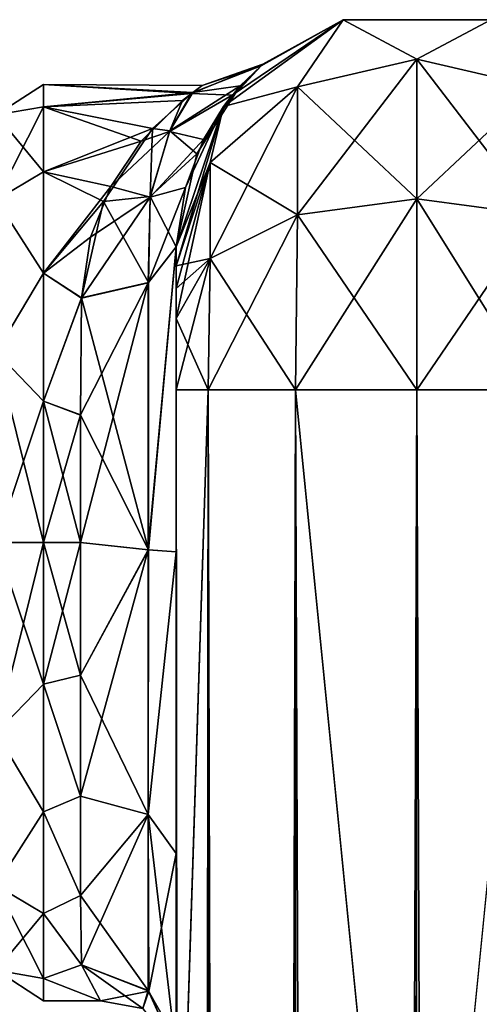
# Model space of a CAD drawing. Extents: x -23 to 700, y -1799 to -1.
# Tile 166 of 251: x 48 to 72, y -52 to -1. Entities that reach past the tile are written whole.
import ezdxf

# ---------------------------------------------------------------- set-up
doc = ezdxf.new("R2010")
doc.units = 0
doc.header["$LTSCALE"] = 54.754438
for name, color, linetype in [('17', 7, 'CONTINUOUS'), ('18', 7, 'CONTINUOUS'), ('19', 7, 'CONTINUOUS'), ('2', 7, 'CONTINUOUS'), ('20', 7, 'CONTINUOUS'), ('21', 7, 'CONTINUOUS'), ('22', 7, 'CONTINUOUS'), ('23', 7, 'CONTINUOUS'), ('30', 7, 'CONTINUOUS'), ('31', 7, 'CONTINUOUS'), ('32', 7, 'CONTINUOUS'), ('36', 7, 'CONTINUOUS'), ('37', 7, 'CONTINUOUS'), ('56', 7, 'CONTINUOUS'), ('7', 7, 'CONTINUOUS'), ('8', 7, 'CONTINUOUS')]:
    doc.layers.add(name, color=color, linetype=linetype)

msp = doc.modelspace()

# ---------------------------------------------------------------- linework, layer by layer
at = {"layer": '17', "linetype": 'CONTINUOUS'}
for points in [[(56.45, -20, 61.5), (56.45, -71.85, 61.5), (58.125, -1780, 67.75), (56.45, -20, 61.5)], [(56.45, -20, 61.5), (58.125, -1780, 67.75), (58.125, -20, 67.75), (56.45, -20, 61.5)], [(58.125, -1780, 67.75), (62.697, -1780, 72.323), (58.125, -20, 67.75), (58.125, -1780, 67.75)], [(62.697, -1780, 72.323), (62.697, -20, 72.323), (58.125, -20, 67.75), (62.697, -1780, 72.323)], [(62.697, -1780, 72.323), (69.05, -1780, 74), (62.697, -20, 72.323), (62.697, -1780, 72.323)], [(69.05, -1780, 74), (69, -1716.55, 74), (62.697, -20, 72.323), (69.05, -1780, 74)], [(69, -1716.55, 74), (69, -83.45, 74), (62.697, -20, 72.323), (69, -1716.55, 74)], [(69, -83.45, 74), (69.05, -20, 74), (62.697, -20, 72.323), (69, -83.45, 74)]]:
    msp.add_3dface(points, dxfattribs=at)
at = {"layer": '18', "linetype": 'CONTINUOUS'}
for points in [[(56.45, -71.85, -61.5), (56.45, -20, -61.5), (58.125, -20, -67.75), (56.45, -71.85, -61.5)], [(56.45, -1728.15, -61.5), (56.45, -71.85, -61.5), (58.125, -20, -67.75), (56.45, -1728.15, -61.5)], [(56.45, -1780, -61.5), (56.45, -1728.15, -61.5), (58.125, -20, -67.75), (56.45, -1780, -61.5)], [(58.125, -1780, -67.75), (56.45, -1780, -61.5), (58.125, -20, -67.75), (58.125, -1780, -67.75)], [(62.697, -1780, -72.323), (58.125, -1780, -67.75), (62.697, -20, -72.323), (62.697, -1780, -72.323)], [(58.125, -1780, -67.75), (58.125, -20, -67.75), (62.697, -20, -72.323), (58.125, -1780, -67.75)], [(69, -83.45, -74), (62.697, -1780, -72.323), (69.05, -20, -74), (69, -83.45, -74)], [(69.05, -20, -74), (62.697, -1780, -72.323), (62.697, -20, -72.323), (69.05, -20, -74)]]:
    msp.add_3dface(points, dxfattribs=at)
at = {"layer": '19', "linetype": 'CONTINUOUS'}
for points in [[(69.05, -1780, -74), (69, -1716.55, -74), (75.3, -20, -72.325), (69.05, -1780, -74)], [(69, -1716.55, -74), (69, -83.45, -74), (75.3, -20, -72.325), (69, -1716.55, -74)], [(75.3, -20, -72.325), (69, -83.45, -74), (69.05, -20, -74), (75.3, -20, -72.325)], [(75.3, -1780, -72.325), (69.05, -1780, -74), (75.3, -20, -72.325), (75.3, -1780, -72.325)]]:
    msp.add_3dface(points, dxfattribs=at)
at = {"layer": '2', "linetype": 'CONTINUOUS'}
for points in [[(56.45, -52.358, -47.348), (56.45, -52.359, -34.648), (56.45, -12.5, -54), (56.45, -52.358, -47.348)], [(56.45, -12.5, -54), (56.45, -52.359, -34.648), (56.45, -28.474, -28.996), (56.45, -12.5, -54)], [(56.45, -13.498, -57.73), (56.45, -52.358, -47.348), (56.45, -12.5, -54), (56.45, -13.498, -57.73)], [(56.45, -12.5, -24.51), (56.45, -12.5, -54), (56.45, -28.474, -28.996), (56.45, -12.5, -24.51)], [(56.45, -12.5, 54), (56.45, -12.5, 24.51), (56.45, -52.359, 47.352), (56.45, -12.5, 54)], [(56.45, -52.359, 47.352), (56.45, -12.5, 24.51), (56.45, -28.474, 28.996), (56.45, -52.359, 47.352)], [(56.45, -13.498, 57.73), (56.45, -12.5, 54), (56.45, -59.839, 57.613), (56.45, -13.498, 57.73)], [(56.45, -59.839, 57.613), (56.45, -12.5, 54), (56.45, -52.359, 47.352), (56.45, -59.839, 57.613)], [(56.45, -59.836, -57.61), (56.45, -52.358, -47.348), (56.45, -13.498, -57.73), (56.45, -59.836, -57.61)], [(56.45, -14.697, -59.303), (56.45, -59.836, -57.61), (56.45, -13.498, -57.73), (56.45, -14.697, -59.303)], [(56.45, -14.697, 59.303), (56.45, -13.498, 57.73), (56.45, -59.839, 57.613), (56.45, -14.697, 59.303)], [(56.45, -16.266, -60.5), (56.45, -59.836, -57.61), (56.45, -14.697, -59.303), (56.45, -16.266, -60.5)], [(56.45, -16.266, 60.5), (56.45, -14.697, 59.303), (56.45, -71.85, 61.5), (56.45, -16.266, 60.5)], [(56.45, -71.85, 61.5), (56.45, -14.697, 59.303), (56.45, -59.839, 57.613), (56.45, -71.85, 61.5)], [(56.45, -20, -61.5), (56.45, -59.836, -57.61), (56.45, -16.266, -60.5), (56.45, -20, -61.5)], [(56.45, -20, 61.5), (56.45, -16.266, 60.5), (56.45, -71.85, 61.5), (56.45, -20, 61.5)], [(56.45, -71.85, -61.5), (56.45, -59.836, -57.61), (56.45, -20, -61.5), (56.45, -71.85, -61.5)], [(56.45, -52.359, -34.648), (56.45, -59.839, -24.387), (56.45, -28.474, -28.996), (56.45, -52.359, -34.648)], [(56.45, -28.474, -28.996), (56.45, -59.839, -24.387), (56.45, -44.282, -23.998), (56.45, -28.474, -28.996)], [(56.45, -52.358, 34.652), (56.45, -52.359, 47.352), (56.45, -28.474, 28.996), (56.45, -52.358, 34.652)], [(56.45, -59.836, 24.39), (56.45, -52.358, 34.652), (56.45, -28.474, 28.996), (56.45, -59.836, 24.39)], [(56.45, -44.282, 23.998), (56.45, -59.836, 24.39), (56.45, -28.474, 28.996), (56.45, -44.282, 23.998)], [(56.45, -62.111, -18.039), (56.45, -54.723, -11.265), (56.45, -44.282, -23.998), (56.45, -62.111, -18.039)], [(56.45, -71.85, -20.5), (56.45, -62.111, -18.039), (56.45, -44.282, -23.998), (56.45, -71.85, -20.5)], [(56.45, -59.839, -24.387), (56.45, -71.85, -20.5), (56.45, -44.282, -23.998), (56.45, -59.839, -24.387)], [(56.45, -71.85, 20.5), (56.45, -59.836, 24.39), (56.45, -44.282, 23.998), (56.45, -71.85, 20.5)], [(56.45, -62.024, 17.992), (56.45, -71.85, 20.5), (56.45, -44.282, 23.998), (56.45, -62.024, 17.992)], [(56.45, -54.723, 11.265), (56.45, -62.024, 17.992), (56.45, -44.282, 23.998), (56.45, -54.723, 11.265)]]:
    msp.add_3dface(points, dxfattribs=at)
at = {"layer": '20', "linetype": 'CONTINUOUS'}
for points in [[(58.937, -5.153, -54), (65.187, -0.612, -54), (62.8, -4.125, -63.154), (58.937, -5.153, -54)], [(62.8, -4.125, -63.154), (65.187, -0.612, -54), (69.05, -2.674, -63.991), (62.8, -4.125, -63.154)], [(65.187, -0.612, -54), (72.913, -0.612, -54), (69.05, -2.674, -63.991), (65.187, -0.612, -54)], [(69.05, -2.674, -63.991), (72.913, -0.612, -54), (75.3, -4.125, -63.154), (69.05, -2.674, -63.991)], [(62.8, -4.125, -63.154), (69.05, -2.674, -63.991), (62.8, -10.837, -69.87), (62.8, -4.125, -63.154)], [(69.05, -2.674, -63.991), (69.05, -10, -71.321), (62.8, -10.837, -69.87), (69.05, -2.674, -63.991)], [(69.05, -2.674, -63.991), (75.3, -4.125, -63.154), (69.05, -10, -71.321), (69.05, -2.674, -63.991)], [(58.225, -8.089, -60.869), (58.937, -5.153, -54), (62.8, -4.125, -63.154), (58.225, -8.089, -60.869)], [(58.225, -8.089, -60.869), (62.8, -4.125, -63.154), (58.225, -13.125, -65.908), (58.225, -8.089, -60.869)], [(62.8, -4.125, -63.154), (62.8, -10.837, -69.87), (58.225, -13.125, -65.908), (62.8, -4.125, -63.154)], [(75.3, -4.125, -63.154), (75.3, -10.837, -69.87), (69.05, -10, -71.321), (75.3, -4.125, -63.154)], [(56.45, -13.498, -57.73), (56.45, -12.5, -54), (58.937, -5.153, -54), (56.45, -13.498, -57.73)], [(56.45, -13.498, -57.73), (58.937, -5.153, -54), (58.225, -8.089, -60.869), (56.45, -13.498, -57.73)], [(56.45, -16.266, -60.5), (56.45, -14.697, -59.303), (58.225, -8.089, -60.869), (56.45, -16.266, -60.5)], [(56.45, -16.266, -60.5), (58.225, -8.089, -60.869), (58.225, -13.125, -65.908), (56.45, -16.266, -60.5)], [(56.45, -14.697, -59.303), (56.45, -13.498, -57.73), (58.225, -8.089, -60.869), (56.45, -14.697, -59.303)], [(69.05, -20, -74), (62.697, -20, -72.323), (69.05, -10, -71.321), (69.05, -20, -74)], [(69.05, -10, -71.321), (62.697, -20, -72.323), (62.8, -10.837, -69.87), (69.05, -10, -71.321)], [(75.3, -10.837, -69.87), (69.05, -20, -74), (69.05, -10, -71.321), (75.3, -10.837, -69.87)], [(62.697, -20, -72.323), (58.125, -20, -67.75), (62.8, -10.837, -69.87), (62.697, -20, -72.323)], [(62.8, -10.837, -69.87), (58.125, -20, -67.75), (58.225, -13.125, -65.908), (62.8, -10.837, -69.87)], [(75.3, -20, -72.325), (69.05, -20, -74), (75.3, -10.837, -69.87), (75.3, -20, -72.325)], [(56.45, -20, -61.5), (56.45, -16.266, -60.5), (58.225, -13.125, -65.908), (56.45, -20, -61.5)], [(58.125, -20, -67.75), (56.45, -20, -61.5), (58.225, -13.125, -65.908), (58.125, -20, -67.75)]]:
    msp.add_3dface(points, dxfattribs=at)
at = {"layer": '21', "linetype": 'CONTINUOUS'}
for points in [[(58.937, -5.153, 54), (65.187, -0.612, 54), (59.385, -4.573, 11.56), (58.937, -5.153, 54)], [(65.187, -0.612, 54), (65.187, -0.612, -54), (58.937, -5.153, -54), (65.187, -0.612, 54)], [(65.187, -0.612, 54), (58.937, -5.153, -54), (60.894, -3.027, -3.673), (65.187, -0.612, 54)], [(59.385, -4.573, 11.56), (65.187, -0.612, 54), (60.992, -2.944, 2.611), (59.385, -4.573, 11.56)], [(60.992, -2.944, 2.611), (65.187, -0.612, 54), (60.894, -3.027, -3.673), (60.992, -2.944, 2.611)], [(65.187, -0.612, 54), (72.913, -0.612, 54), (65.187, -0.612, -54), (65.187, -0.612, 54)], [(72.913, -0.612, 54), (72.913, -0.612, -54), (65.187, -0.612, -54), (72.913, -0.612, 54)], [(60.894, -3.027, -3.673), (58.937, -5.153, -54), (59.809, -4.082, -9.834), (60.894, -3.027, -3.673)], [(59.809, -4.082, -9.834), (58.937, -5.153, -54), (57.533, -7.641, -18.536), (59.809, -4.082, -9.834)], [(57.885, -6.879, 17.173), (58.937, -5.153, 54), (59.385, -4.573, 11.56), (57.885, -6.879, 17.173)], [(58.937, -5.153, -54), (56.45, -12.5, -54), (57.533, -7.641, -18.536), (58.937, -5.153, -54)], [(56.45, -12.5, 24.51), (56.45, -12.5, 54), (58.937, -5.153, 54), (56.45, -12.5, 24.51)], [(56.45, -12.5, 24.51), (58.937, -5.153, 54), (56.94, -9.403, 21.156), (56.45, -12.5, 24.51)], [(56.94, -9.403, 21.156), (58.937, -5.153, 54), (57.885, -6.879, 17.173), (56.94, -9.403, 21.156)], [(56.45, -12.5, -54), (56.45, -12.5, -24.51), (57.533, -7.641, -18.536), (56.45, -12.5, -54)]]:
    msp.add_3dface(points, dxfattribs=at)
at = {"layer": '22', "linetype": 'CONTINUOUS'}
for points in [[(65.187, -0.612, 54), (58.937, -5.153, 54), (62.8, -4.125, 63.154), (65.187, -0.612, 54)], [(69.05, -2.674, 63.991), (65.187, -0.612, 54), (62.8, -4.125, 63.154), (69.05, -2.674, 63.991)], [(72.913, -0.612, 54), (65.187, -0.612, 54), (69.05, -2.674, 63.991), (72.913, -0.612, 54)], [(75.3, -4.125, 63.154), (72.913, -0.612, 54), (69.05, -2.674, 63.991), (75.3, -4.125, 63.154)], [(69.05, -10, 71.321), (69.05, -2.674, 63.991), (62.8, -4.125, 63.154), (69.05, -10, 71.321)], [(69.05, -10, 71.321), (75.3, -10.837, 69.87), (69.05, -2.674, 63.991), (69.05, -10, 71.321)], [(75.3, -10.837, 69.87), (75.3, -4.125, 63.154), (69.05, -2.674, 63.991), (75.3, -10.837, 69.87)], [(62.8, -10.837, 69.87), (62.8, -4.125, 63.154), (58.225, -8.089, 60.869), (62.8, -10.837, 69.87)], [(62.8, -4.125, 63.154), (58.937, -5.153, 54), (58.225, -8.089, 60.869), (62.8, -4.125, 63.154)], [(62.8, -10.837, 69.87), (69.05, -10, 71.321), (62.8, -4.125, 63.154), (62.8, -10.837, 69.87)], [(58.937, -5.153, 54), (56.45, -12.5, 54), (58.225, -8.089, 60.869), (58.937, -5.153, 54)], [(56.45, -12.5, 54), (56.45, -13.498, 57.73), (58.225, -8.089, 60.869), (56.45, -12.5, 54)], [(56.45, -13.498, 57.73), (58.225, -13.125, 65.908), (58.225, -8.089, 60.869), (56.45, -13.498, 57.73)], [(58.225, -13.125, 65.908), (62.8, -10.837, 69.87), (58.225, -8.089, 60.869), (58.225, -13.125, 65.908)], [(62.8, -10.837, 69.87), (69.05, -20, 74), (69.05, -10, 71.321), (62.8, -10.837, 69.87)], [(69.05, -20, 74), (75.3, -20, 72.325), (69.05, -10, 71.321), (69.05, -20, 74)], [(69.05, -10, 71.321), (75.3, -20, 72.325), (75.3, -10.837, 69.87), (69.05, -10, 71.321)], [(58.225, -13.125, 65.908), (62.697, -20, 72.323), (62.8, -10.837, 69.87), (58.225, -13.125, 65.908)], [(62.697, -20, 72.323), (69.05, -20, 74), (62.8, -10.837, 69.87), (62.697, -20, 72.323)], [(56.45, -13.498, 57.73), (56.45, -14.697, 59.303), (58.225, -13.125, 65.908), (56.45, -13.498, 57.73)], [(56.45, -14.697, 59.303), (56.45, -16.266, 60.5), (58.225, -13.125, 65.908), (56.45, -14.697, 59.303)], [(56.45, -16.266, 60.5), (58.125, -20, 67.75), (58.225, -13.125, 65.908), (56.45, -16.266, 60.5)], [(58.125, -20, 67.75), (62.697, -20, 72.323), (58.225, -13.125, 65.908), (58.125, -20, 67.75)], [(56.45, -16.266, 60.5), (56.45, -20, 61.5), (58.125, -20, 67.75), (56.45, -16.266, 60.5)]]:
    msp.add_3dface(points, dxfattribs=at)
at = {"layer": '23', "linetype": 'CONTINUOUS'}
for points in [[(69, -83.45, 74), (75.3, -1780, 72.325), (69.05, -20, 74), (69, -83.45, 74)], [(69.05, -20, 74), (75.3, -1780, 72.325), (75.3, -20, 72.325), (69.05, -20, 74)]]:
    msp.add_3dface(points, dxfattribs=at)
at = {"layer": '30', "linetype": 'CONTINUOUS'}
for points in [[(56.45, -28.474, 28.996), (56.45, -12.5, 24.51), (54.984, -28.374, 25.46), (56.45, -28.474, 28.996)], [(54.984, -28.374, 25.46), (56.45, -12.5, 24.51), (54.984, -14.39, 21.521), (54.984, -28.374, 25.46)], [(51.5, -15.19, 20.295), (51.447, -21.315, 23.05), (54.984, -14.39, 21.521), (51.5, -15.19, 20.295)], [(51.447, -21.315, 23.05), (51.45, -28, 24), (54.984, -14.39, 21.521), (51.447, -21.315, 23.05)], [(54.984, -14.39, 21.521), (51.45, -28, 24), (54.984, -28.374, 25.46), (54.984, -14.39, 21.521)], [(51.45, -28, 24), (51.45, -34.934, 22.977), (54.984, -28.374, 25.46), (51.45, -28, 24)], [(51.45, -34.934, 22.977), (51.45, -41.276, 19.994), (54.984, -28.374, 25.46), (51.45, -34.934, 22.977)], [(54.984, -28.374, 25.46), (51.45, -41.276, 19.994), (54.984, -42.235, 21.112), (54.984, -28.374, 25.46)], [(56.45, -28.474, 28.996), (54.984, -28.374, 25.46), (54.984, -42.235, 21.112), (56.45, -28.474, 28.996)], [(56.45, -44.282, 23.998), (56.45, -28.474, 28.996), (54.984, -42.235, 21.112), (56.45, -44.282, 23.998)], [(51.45, -41.276, 19.994), (51.45, -46.485, 15.307), (54.984, -42.235, 21.112), (51.45, -41.276, 19.994)], [(51.45, -46.485, 15.307), (51.5, -50.115, 9.323), (54.984, -42.235, 21.112), (51.45, -46.485, 15.307)], [(51.5, -50.115, 9.323), (55.018, -51.495, 9.904), (54.984, -42.235, 21.112), (51.5, -50.115, 9.323)], [(55.018, -51.495, 9.904), (56.45, -44.282, 23.998), (54.984, -42.235, 21.112), (55.018, -51.495, 9.904)], [(56.45, -54.723, 11.265), (56.45, -44.282, 23.998), (55.018, -51.495, 9.904), (56.45, -54.723, 11.265)]]:
    msp.add_3dface(points, dxfattribs=at)
at = {"layer": '31', "linetype": 'CONTINUOUS'}
for points in [[(57.821, -4.058, -1.667), (57.258, -4.469, 4.722), (60.992, -2.944, 2.611), (57.821, -4.058, -1.667)], [(57.258, -4.469, 4.722), (59.385, -4.573, 11.56), (60.992, -2.944, 2.611), (57.258, -4.469, 4.722)], [(57.317, -4.429, -4.515), (57.821, -4.058, -1.667), (60.894, -3.027, -3.673), (57.317, -4.429, -4.515)], [(57.317, -4.429, -4.515), (60.894, -3.027, -3.673), (59.809, -4.082, -9.834), (57.317, -4.429, -4.515)], [(57.821, -4.058, -1.667), (60.992, -2.944, 2.611), (60.894, -3.027, -3.673), (57.821, -4.058, -1.667)], [(57.317, -4.429, -4.515), (59.809, -4.082, -9.834), (56.114, -6.434, -10.78), (57.317, -4.429, -4.515)], [(59.809, -4.082, -9.834), (57.533, -7.641, -18.536), (56.114, -6.434, -10.78), (59.809, -4.082, -9.834)], [(55.209, -6.313, -10.28), (57.317, -4.429, -4.515), (56.114, -6.434, -10.78), (55.209, -6.313, -10.28)], [(57.258, -4.469, 4.722), (56.784, -4.844, 6.309), (56.1, -6.467, 10.853), (57.258, -4.469, 4.722)], [(59.385, -4.573, 11.56), (57.258, -4.469, 4.722), (56.1, -6.467, 10.853), (59.385, -4.573, 11.56)], [(57.885, -6.879, 17.173), (59.385, -4.573, 11.56), (56.1, -6.467, 10.853), (57.885, -6.879, 17.173)], [(56.784, -4.844, 6.309), (54.627, -6.971, 11.566), (56.1, -6.467, 10.853), (56.784, -4.844, 6.309)], [(52.645, -10.13, -16.021), (55.209, -6.313, -10.28), (55.094, -9.878, -16.706), (52.645, -10.13, -16.021)], [(54.627, -6.971, 11.566), (53.028, -9.346, 15.101), (56.1, -6.467, 10.853), (54.627, -6.971, 11.566)], [(53.028, -9.346, 15.101), (55.091, -9.902, 16.738), (56.1, -6.467, 10.853), (53.028, -9.346, 15.101)], [(55.091, -9.902, 16.738), (57.885, -6.879, 17.173), (56.1, -6.467, 10.853), (55.091, -9.902, 16.738)], [(55.209, -6.313, -10.28), (56.114, -6.434, -10.78), (55.094, -9.878, -16.706), (55.209, -6.313, -10.28)], [(56.114, -6.434, -10.78), (57.533, -7.641, -18.536), (55.094, -9.878, -16.706), (56.114, -6.434, -10.78)], [(56.94, -9.403, 21.156), (57.885, -6.879, 17.173), (55.091, -9.902, 16.738), (56.94, -9.403, 21.156)], [(57.533, -7.641, -18.536), (56.45, -12.5, -24.51), (55.094, -9.878, -16.706), (57.533, -7.641, -18.536)], [(53.028, -9.346, 15.101), (51.975, -12.002, 17.89), (55.091, -9.902, 16.738), (53.028, -9.346, 15.101)], [(56.45, -12.5, 24.51), (56.94, -9.403, 21.156), (54.984, -14.39, 21.521), (56.45, -12.5, 24.51)], [(54.984, -14.39, 21.521), (56.94, -9.403, 21.156), (55.091, -9.902, 16.738), (54.984, -14.39, 21.521)], [(51.975, -12.002, 17.89), (51.5, -15.19, 20.295), (55.091, -9.902, 16.738), (51.975, -12.002, 17.89)], [(51.5, -15.19, 20.295), (54.984, -14.39, 21.521), (55.091, -9.902, 16.738), (51.5, -15.19, 20.295)], [(51.5, -15.178, -20.288), (52.645, -10.13, -16.021), (55.01, -14.376, -21.543), (51.5, -15.178, -20.288)], [(55.01, -14.376, -21.543), (52.645, -10.13, -16.021), (55.094, -9.878, -16.706), (55.01, -14.376, -21.543)], [(56.45, -12.5, -24.51), (55.01, -14.376, -21.543), (55.094, -9.878, -16.706), (56.45, -12.5, -24.51)]]:
    msp.add_3dface(points, dxfattribs=at)
at = {"layer": '32', "linetype": 'CONTINUOUS'}
for points in [[(56.45, -12.5, -24.51), (56.45, -28.474, -28.996), (55.001, -28.374, -25.478), (56.45, -12.5, -24.51)], [(56.45, -12.5, -24.51), (55.001, -28.374, -25.478), (55.01, -14.376, -21.543), (56.45, -12.5, -24.51)], [(55.001, -28.374, -25.478), (51.5, -15.178, -20.288), (55.01, -14.376, -21.543), (55.001, -28.374, -25.478)], [(51.447, -21.322, -23.052), (51.5, -15.178, -20.288), (55.001, -28.374, -25.478), (51.447, -21.322, -23.052)], [(51.45, -28, -24), (51.447, -21.322, -23.052), (55.001, -28.374, -25.478), (51.45, -28, -24)], [(51.45, -34.934, -22.977), (51.45, -28, -24), (55.001, -28.374, -25.478), (51.45, -34.934, -22.977)], [(54.993, -42.24, -21.119), (51.45, -34.934, -22.977), (55.001, -28.374, -25.478), (54.993, -42.24, -21.119)], [(56.45, -28.474, -28.996), (54.993, -42.24, -21.119), (55.001, -28.374, -25.478), (56.45, -28.474, -28.996)], [(56.45, -28.474, -28.996), (56.45, -44.282, -23.998), (54.993, -42.24, -21.119), (56.45, -28.474, -28.996)], [(51.45, -41.276, -19.994), (51.45, -34.934, -22.977), (54.993, -42.24, -21.119), (51.45, -41.276, -19.994)], [(51.45, -46.485, -15.307), (51.45, -41.276, -19.994), (54.993, -42.24, -21.119), (51.45, -46.485, -15.307)], [(54.984, -51.463, -9.891), (51.45, -46.485, -15.307), (54.993, -42.24, -21.119), (54.984, -51.463, -9.891)], [(54.993, -42.24, -21.119), (56.45, -54.723, -11.265), (54.984, -51.463, -9.891), (54.993, -42.24, -21.119)], [(56.45, -44.282, -23.998), (56.45, -54.723, -11.265), (54.993, -42.24, -21.119), (56.45, -44.282, -23.998)], [(51.5, -50.115, -9.323), (51.45, -46.485, -15.307), (54.984, -51.463, -9.891), (51.5, -50.115, -9.323)]]:
    msp.add_3dface(points, dxfattribs=at)
at = {"layer": '36', "linetype": 'CONTINUOUS'}
for points in [[(49.5, -5.175, 7.416), (49.5, -4, 0), (47.025, -5.601, 5.112), (49.5, -5.175, 7.416)], [(49.5, -4, 0), (49.5, -5.175, -7.416), (47.025, -5.601, -5.112), (49.5, -4, 0)], [(49.5, -4, 0), (47.025, -5.601, -5.112), (47.025, -5.601, 5.112), (49.5, -4, 0)], [(49.5, -8.584, 14.107), (49.5, -5.175, 7.416), (47.025, -10.038, 14.325), (49.5, -8.584, 14.107)], [(49.5, -5.175, 7.416), (47.025, -5.601, 5.112), (47.025, -10.038, 14.325), (49.5, -5.175, 7.416)], [(49.5, -5.175, -7.416), (49.5, -8.584, -14.107), (47.025, -5.601, -5.112), (49.5, -5.175, -7.416)], [(49.5, -8.584, -14.107), (47.025, -10.038, -14.325), (47.025, -5.601, -5.112), (49.5, -8.584, -14.107)], [(49.5, -13.893, 19.416), (49.5, -8.584, 14.107), (47.025, -10.038, 14.325), (49.5, -13.893, 19.416)], [(49.5, -8.584, -14.107), (49.5, -13.893, -19.416), (47.025, -10.038, -14.325), (49.5, -8.584, -14.107)], [(49.5, -13.893, 19.416), (47.025, -10.038, 14.325), (47.025, -18.032, 20.7), (49.5, -13.893, 19.416)], [(49.5, -13.893, -19.416), (47.025, -18.032, -20.7), (47.025, -10.038, -14.325), (49.5, -13.893, -19.416)], [(49.5, -20.584, 22.825), (49.5, -13.893, 19.416), (47.025, -18.032, 20.7), (49.5, -20.584, 22.825)], [(49.5, -13.893, -19.416), (49.5, -20.584, -22.825), (47.025, -18.032, -20.7), (49.5, -13.893, -19.416)], [(47.025, -28, 22.975), (49.5, -20.584, 22.825), (47.025, -18.032, 20.7), (47.025, -28, 22.975)], [(49.5, -20.584, -22.825), (49.5, -28, -24), (47.025, -18.032, -20.7), (49.5, -20.584, -22.825)], [(49.5, -28, -24), (47.025, -28, -22.975), (47.025, -18.032, -20.7), (49.5, -28, -24)], [(49.5, -28, 24), (49.5, -20.584, 22.825), (47.025, -28, 22.975), (49.5, -28, 24)]]:
    msp.add_3dface(points, dxfattribs=at)
at = {"layer": '37', "linetype": 'CONTINUOUS'}
for points in [[(49.5, -35.416, 22.825), (49.5, -28, 24), (47.025, -37.968, 20.7), (49.5, -35.416, 22.825)], [(49.5, -28, 24), (47.025, -28, 22.975), (47.025, -37.968, 20.7), (49.5, -28, 24)], [(49.5, -28, -24), (49.5, -35.416, -22.825), (47.025, -28, -22.975), (49.5, -28, -24)], [(49.5, -35.416, -22.825), (47.025, -37.968, -20.7), (47.025, -28, -22.975), (49.5, -35.416, -22.825)], [(49.5, -35.416, -22.825), (49.5, -42.107, -19.416), (47.025, -37.968, -20.7), (49.5, -35.416, -22.825)], [(49.5, -42.107, 19.416), (49.5, -35.416, 22.825), (47.025, -37.968, 20.7), (49.5, -42.107, 19.416)], [(49.5, -42.107, -19.416), (47.025, -45.962, -14.325), (47.025, -37.968, -20.7), (49.5, -42.107, -19.416)], [(49.5, -42.107, 19.416), (47.025, -37.968, 20.7), (47.025, -45.962, 14.325), (49.5, -42.107, 19.416)], [(49.5, -42.107, -19.416), (49.5, -47.416, -14.107), (47.025, -45.962, -14.325), (49.5, -42.107, -19.416)], [(49.5, -47.416, 14.107), (49.5, -42.107, 19.416), (47.025, -45.962, 14.325), (49.5, -47.416, 14.107)], [(49.5, -47.416, -14.107), (49.5, -50.825, -7.416), (47.025, -45.962, -14.325), (49.5, -47.416, -14.107)], [(49.5, -50.825, -7.416), (47.025, -50.399, -5.112), (47.025, -45.962, -14.325), (49.5, -50.825, -7.416)], [(49.5, -47.416, 14.107), (47.025, -45.962, 14.325), (47.025, -50.399, 5.112), (49.5, -47.416, 14.107)], [(49.5, -50.825, 7.416), (49.5, -47.416, 14.107), (47.025, -50.399, 5.112), (49.5, -50.825, 7.416)], [(49.5, -50.825, -7.416), (49.5, -52, 0), (47.025, -50.399, -5.112), (49.5, -50.825, -7.416)], [(49.5, -52, 0), (49.5, -50.825, 7.416), (47.025, -50.399, 5.112), (49.5, -52, 0)], [(49.5, -52, 0), (47.025, -50.399, 5.112), (47.025, -50.399, -5.112), (49.5, -52, 0)]]:
    msp.add_3dface(points, dxfattribs=at)
at = {"layer": '56', "linetype": 'CONTINUOUS'}
for points in [[(51.5, -50.115, 9.323), (52.486, -52, 0.013), (55.018, -51.495, 9.904), (51.5, -50.115, 9.323)], [(52.486, -52, 0.013), (51.5, -50.115, -9.323), (54.706, -52.405, -3.402), (52.486, -52, 0.013)], [(51.5, -50.115, -9.323), (54.984, -51.463, -9.891), (54.706, -52.405, -3.402), (51.5, -50.115, -9.323)], [(52.486, -52, 0.013), (54.706, -52.405, 3.402), (55.018, -51.495, 9.904), (52.486, -52, 0.013)], [(54.984, -51.463, -9.891), (57.219, -55.385, 0.016), (54.706, -52.405, -3.402), (54.984, -51.463, -9.891)], [(54.706, -52.405, 3.402), (56.45, -54.723, 11.265), (55.018, -51.495, 9.904), (54.706, -52.405, 3.402)], [(56.45, -54.723, -11.265), (57.219, -55.385, 0.016), (54.984, -51.463, -9.891), (56.45, -54.723, -11.265)], [(52.486, -52, 0.013), (54.706, -52.405, -3.402), (54.706, -52.405, 3.402), (52.486, -52, 0.013)]]:
    msp.add_3dface(points, dxfattribs=at)
at = {"layer": '7', "linetype": 'CONTINUOUS'}
for points in [[(49.5, -4, 0), (49.5, -5.175, 7.416), (57.258, -4.469, 4.722), (49.5, -4, 0)], [(49.5, -5.175, -7.416), (49.5, -4, 0), (57.317, -4.429, -4.515), (49.5, -5.175, -7.416)], [(57.317, -4.429, -4.515), (49.5, -4, 0), (57.821, -4.058, -1.667), (57.317, -4.429, -4.515)], [(57.821, -4.058, -1.667), (49.5, -4, 0), (57.258, -4.469, 4.722), (57.821, -4.058, -1.667)], [(55.209, -6.313, -10.28), (49.5, -5.175, -7.416), (57.317, -4.429, -4.515), (55.209, -6.313, -10.28)], [(57.258, -4.469, 4.722), (49.5, -5.175, 7.416), (56.784, -4.844, 6.309), (57.258, -4.469, 4.722)], [(56.784, -4.844, 6.309), (49.5, -5.175, 7.416), (54.627, -6.971, 11.566), (56.784, -4.844, 6.309)], [(49.5, -5.175, 7.416), (49.5, -8.584, 14.107), (54.627, -6.971, 11.566), (49.5, -5.175, 7.416)], [(49.5, -8.584, -14.107), (49.5, -5.175, -7.416), (55.209, -6.313, -10.28), (49.5, -8.584, -14.107)], [(52.645, -10.13, -16.021), (49.5, -8.584, -14.107), (55.209, -6.313, -10.28), (52.645, -10.13, -16.021)], [(54.627, -6.971, 11.566), (49.5, -8.584, 14.107), (53.028, -9.346, 15.101), (54.627, -6.971, 11.566)], [(49.5, -8.584, 14.107), (49.5, -13.893, 19.416), (53.028, -9.346, 15.101), (49.5, -8.584, 14.107)], [(49.5, -13.893, -19.416), (49.5, -8.584, -14.107), (52.645, -10.13, -16.021), (49.5, -13.893, -19.416)], [(53.028, -9.346, 15.101), (49.5, -13.893, 19.416), (51.975, -12.002, 17.89), (53.028, -9.346, 15.101)], [(51.5, -15.178, -20.288), (49.5, -13.893, -19.416), (52.645, -10.13, -16.021), (51.5, -15.178, -20.288)], [(51.975, -12.002, 17.89), (49.5, -13.893, 19.416), (51.5, -15.19, 20.295), (51.975, -12.002, 17.89)], [(49.5, -13.893, 19.416), (49.5, -20.584, 22.825), (51.5, -15.19, 20.295), (49.5, -13.893, 19.416)], [(49.5, -20.584, -22.825), (49.5, -13.893, -19.416), (51.5, -15.178, -20.288), (49.5, -20.584, -22.825)], [(51.447, -21.322, -23.052), (49.5, -20.584, -22.825), (51.5, -15.178, -20.288), (51.447, -21.322, -23.052)], [(51.5, -15.19, 20.295), (49.5, -20.584, 22.825), (51.447, -21.315, 23.05), (51.5, -15.19, 20.295)], [(49.5, -20.584, 22.825), (49.5, -28, 24), (51.447, -21.315, 23.05), (49.5, -20.584, 22.825)], [(49.5, -28, -24), (49.5, -20.584, -22.825), (51.45, -28, -24), (49.5, -28, -24)], [(51.45, -28, -24), (49.5, -20.584, -22.825), (51.447, -21.322, -23.052), (51.45, -28, -24)], [(51.447, -21.315, 23.05), (49.5, -28, 24), (51.45, -28, 24), (51.447, -21.315, 23.05)]]:
    msp.add_3dface(points, dxfattribs=at)
at = {"layer": '8', "linetype": 'CONTINUOUS'}
for points in [[(51.45, -28, 24), (49.5, -28, 24), (49.5, -35.416, 22.825), (51.45, -28, 24)], [(49.5, -28, -24), (51.45, -28, -24), (51.45, -34.934, -22.977), (49.5, -28, -24)], [(49.5, -35.416, -22.825), (49.5, -28, -24), (51.45, -34.934, -22.977), (49.5, -35.416, -22.825)], [(51.45, -28, 24), (49.5, -35.416, 22.825), (51.45, -34.934, 22.977), (51.45, -28, 24)], [(51.45, -41.276, -19.994), (49.5, -35.416, -22.825), (51.45, -34.934, -22.977), (51.45, -41.276, -19.994)], [(51.45, -34.934, 22.977), (49.5, -35.416, 22.825), (51.45, -41.276, 19.994), (51.45, -34.934, 22.977)], [(49.5, -42.107, -19.416), (49.5, -35.416, -22.825), (51.45, -41.276, -19.994), (49.5, -42.107, -19.416)], [(49.5, -35.416, 22.825), (49.5, -42.107, 19.416), (51.45, -41.276, 19.994), (49.5, -35.416, 22.825)], [(51.45, -46.485, -15.307), (49.5, -42.107, -19.416), (51.45, -41.276, -19.994), (51.45, -46.485, -15.307)], [(51.45, -41.276, 19.994), (49.5, -42.107, 19.416), (51.45, -46.485, 15.307), (51.45, -41.276, 19.994)], [(49.5, -47.416, -14.107), (49.5, -42.107, -19.416), (51.45, -46.485, -15.307), (49.5, -47.416, -14.107)], [(49.5, -42.107, 19.416), (49.5, -47.416, 14.107), (51.45, -46.485, 15.307), (49.5, -42.107, 19.416)], [(51.5, -50.115, -9.323), (49.5, -47.416, -14.107), (51.45, -46.485, -15.307), (51.5, -50.115, -9.323)], [(51.45, -46.485, 15.307), (49.5, -47.416, 14.107), (51.5, -50.115, 9.323), (51.45, -46.485, 15.307)], [(49.5, -50.825, -7.416), (49.5, -47.416, -14.107), (51.5, -50.115, -9.323), (49.5, -50.825, -7.416)], [(49.5, -47.416, 14.107), (49.5, -50.825, 7.416), (51.5, -50.115, 9.323), (49.5, -47.416, 14.107)], [(52.486, -52, 0.013), (49.5, -50.825, -7.416), (51.5, -50.115, -9.323), (52.486, -52, 0.013)], [(51.5, -50.115, 9.323), (49.5, -50.825, 7.416), (52.486, -52, 0.013), (51.5, -50.115, 9.323)], [(49.5, -52, 0), (49.5, -50.825, -7.416), (52.486, -52, 0.013), (49.5, -52, 0)], [(49.5, -50.825, 7.416), (49.5, -52, 0), (52.486, -52, 0.013), (49.5, -50.825, 7.416)]]:
    msp.add_3dface(points, dxfattribs=at)

doc.saveas('drawing.dxf')
